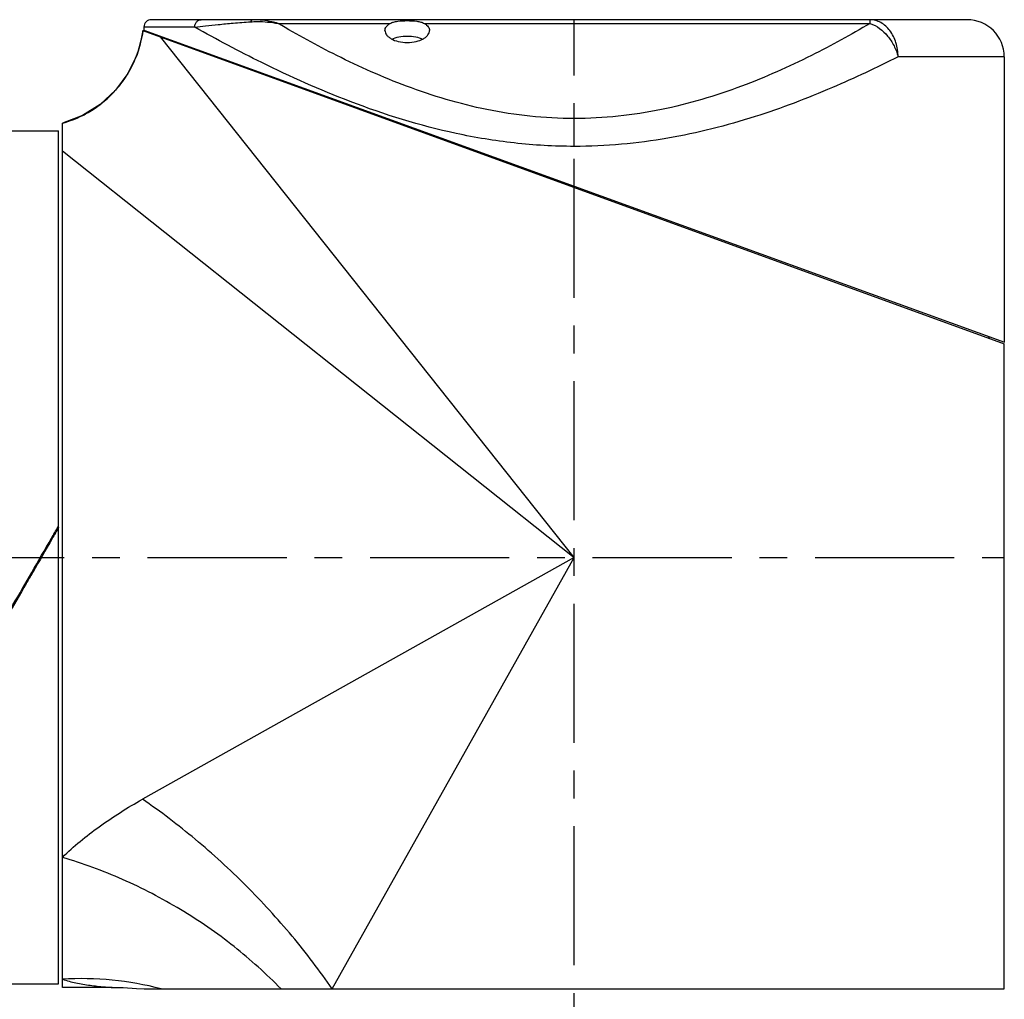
# Model space of a CAD drawing. Header units: millimetres. Extents: x 12 to 2508, y 25 to 1770.
# Tile 11 of 54: x 1515 to 1648, y 510 to 642. Entities that reach past the tile are written whole.
import ezdxf

# ---------------------------------------------------------------- set-up
doc = ezdxf.new("R2010")
doc.units = ezdxf.units.MM
doc.linetypes.add('CENTER', pattern=[0.6, 0.375, -0.075, 0.075, -0.075])
for name, color, linetype in [('COVER_M_PBL34', 7, 'Continuous'), ('HOLDER_M_PBL26', 7, 'Continuous'), ('MODULE_M_ABL25', 7, 'Continuous'), ('new_view_6_VBL0', 7, 'Continuous'), ('RING_M_PBL29', 7, 'Continuous')]:
    doc.layers.add(name, color=color, linetype=linetype)

# ---------------------------------------------------------------- blocks, each defined once
blk = doc.blocks.new('HOLDER_M_PBL26', base_point=(270.33, 973.75))
at = {"layer": 'HOLDER_M_PBL26', "color": 7}
for p, q in [((217.7, 1038.37), (333.83, 996.13)), ((206.83, 909.33), (206.83, 1025.87)), ((333.83, 909.13), (333.83, 996.13)), ((213.57, 909.33), (206.83, 909.33)), ((217.86, 909.13), (333.83, 909.13))]:
    blk.add_line(p, q, dxfattribs=at)
at = {"layer": 'HOLDER_M_PBL26', "color": 2}
for p, q in [((275.83, 967.33), (220.07, 1037.51)), ((206.83, 1022.15), (275.83, 967.33)), ((275.83, 967.33), (217.63, 934.71)), ((243.22, 909.13), (275.83, 967.33))]:
    blk.add_line(p, q, dxfattribs=at)
at = {"layer": 'HOLDER_M_PBL26', "color": 7}
for points in [[(217.7, 1038.37), (217.63, 1037.86), (216.9, 1035.13), (215.68, 1032.58), (214, 1030.31), (211.92, 1028.4), (209.53, 1026.91), (206.83, 1025.87)], [(213.57, 909.33), (215.02, 909.31), (216.82, 909.21), (217.86, 909.13)]]:
    blk.add_lwpolyline(points, dxfattribs=at)
at = {"layer": 'HOLDER_M_PBL26', "color": 2}
for centre, radius, start, end in [((202.81, 1040.33), 15.02, 345.4846, 352.5081), ((202.83, 1040.33), 15, 340.5411, 345.4889), ((202.83, 1040.33), 15, 334.8519, 340.5335), ((202.83, 1040.33), 15, 329.6609, 334.8517), ((202.81, 1040.34), 15.03, 323.7221, 329.6549), ((202.82, 1040.34), 15.02, 312.1857, 318.7315), ((202.84, 1040.32), 14.99, 318.74, 323.7226), ((202.83, 1040.33), 15, 307.7356, 312.1862), ((202.82, 1040.34), 15.02, 299.9503, 307.7276), ((202.82, 1040.37), 15.04, 285.6821, 296.6662), ((202.85, 1040.3), 14.97, 296.6779, 299.9475), ((202.86, 1040.24), 14.91, 285.4656, 285.6672)]:
    blk.add_arc(centre, radius, start, end, dxfattribs=at)
for points, knots in [([(206.83, 926.87), (208.37, 928.38), (211.84, 931.21), (215.62, 933.59), (217.63, 934.71)], [0, 0, 0, 0, 0.483272, 1, 1, 1, 1]), ([(243.22, 909.13), (241.54, 911.59), (237.85, 916.42), (231.67, 923.17), (224.92, 929.35), (220.09, 933.03), (217.63, 934.71)], [0, 0, 0, 0, 0.245728, 0.499996, 0.754267, 1, 1, 1, 1]), ([(236.32, 909.13), (234.34, 911.17), (230.03, 915.04), (222.85, 920), (215.07, 924.04), (209.6, 926.06), (206.83, 926.87)], [0, 0, 0, 0, 0.245843, 0.498069, 0.751282, 1, 1, 1, 1]), ([(220.14, 909.13), (217.99, 909.71), (213.57, 910.51), (209.07, 910.58), (206.83, 910.43)], [0, 0, 0, 0, 0.497821, 1, 1, 1, 1]), ([(206.83, 910.43), (207.43, 910.24), (208.67, 909.92), (210.25, 909.66), (211.53, 909.5), (212.41, 909.41), (213.09, 909.36), (213.46, 909.33), (213.57, 909.33)], [0, 0, 0, 0, 0.275021, 0.560843, 0.702989, 0.837741, 0.950121, 1, 1, 1, 1])]:
    blk.add_open_spline(points, degree=3, knots=knots, dxfattribs=at)
blk = doc.blocks.new('COVER_M_PBL34', base_point=(275.83, 1018.08))
at = {"layer": 'COVER_M_PBL34', "color": 7}
for p, q in [((328.83, 1039.83), (218.83, 1039.83)), ((217.83, 1038.83), (217.83, 1038.43)), ((217.83, 1038.43), (333.84, 996.33)), ((219.93, 1037.67), (219.93, 1037.56)), ((333.83, 1034.83), (333.83, 996.33)), ((331.73, 997.09), (331.73, 996.89))]:
    blk.add_line(p, q, dxfattribs=at)
at = {"layer": 'COVER_M_PBL34', "color": 2}
for p, q in [((315.74, 1039.33), (315.74, 1039.83)), ((224.68, 1038.83), (217.83, 1038.83)), ((235.92, 1039.33), (251.03, 1039.33)), ((255.64, 1039.33), (315.74, 1039.33)), ((333.83, 1034.83), (319.51, 1034.83)), ((275.83, 1022.75), (275.83, 1026.5))]:
    blk.add_line(p, q, dxfattribs=at)
at = {"layer": 'COVER_M_PBL34', "color": 7}
for centre, radius, start, end in [((218.83, 1038.83), 1, 90, 180), ((328.83, 1034.83), 5, 0, 90)]:
    blk.add_arc(centre, radius, start, end, dxfattribs=at)
at = {"layer": 'COVER_M_PBL34', "color": 2}
for points, knots in [([(224.68, 1038.83), (224.68, 1038.96), (224.72, 1039.21), (224.91, 1039.55), (225.21, 1039.77), (225.44, 1039.83), (225.56, 1039.83)], [0, 0, 0, 0, 0.264308, 0.520371, 0.764548, 1, 1, 1, 1]), ([(224.68, 1038.83), (225.16, 1038.89), (226.22, 1039.02), (227.61, 1039.16), (228.85, 1039.28), (230.3, 1039.4), (231.43, 1039.51), (232.21, 1039.55)], [0, 0, 0, 0, 0.193657, 0.422822, 0.551433, 0.689976, 1, 1, 1, 1]), ([(232.56, 1039.83), (232.49, 1039.83), (232.34, 1039.76), (232.25, 1039.63), (232.21, 1039.55)], [0, 0, 0, 0, 0.436445, 1, 1, 1, 1]), ([(232.21, 1039.55), (232.51, 1039.57), (233.28, 1039.6), (234.52, 1039.54), (235.45, 1039.41), (235.92, 1039.33)], [0, 0, 0, 0, 0.244911, 0.618868, 1, 1, 1, 1]), ([(235.92, 1039.33), (235.64, 1039.41), (234.54, 1039.68), (233.4, 1039.83), (232.56, 1039.83)], [0, 0, 0, 0, 0.258282, 1, 1, 1, 1]), ([(319.51, 1034.83), (319.51, 1035.47), (319.33, 1036.73), (318.53, 1038.38), (317.47, 1039.36), (316.49, 1039.76), (315.99, 1039.83), (315.74, 1039.83)], [0, 0, 0, 0, 0.280975, 0.544672, 0.781825, 0.892425, 1, 1, 1, 1]), ([(275.83, 1022.75), (273.14, 1022.75), (267.79, 1023.06), (257.59, 1024.75), (246.12, 1028.32), (234.49, 1033.52), (227.65, 1037.16), (224.68, 1038.83)], [0, 0, 0, 0, 0.149257, 0.295726, 0.571119, 0.811236, 1, 1, 1, 1]), ([(275.83, 1026.5), (273.84, 1026.5), (269.89, 1026.71), (262.27, 1027.9), (253.47, 1030.54), (244.15, 1034.7), (238.51, 1037.8), (235.92, 1039.33)], [0, 0, 0, 0, 0.140666, 0.279411, 0.544828, 0.787473, 1, 1, 1, 1]), ([(315.74, 1039.33), (313.16, 1037.8), (307.51, 1034.7), (298.2, 1030.54), (289.39, 1027.9), (281.77, 1026.71), (277.82, 1026.5), (275.83, 1026.5)], [0, 0, 0, 0, 0.212526, 0.455172, 0.720591, 0.859335, 1, 1, 1, 1]), ([(315.74, 1039.33), (316.66, 1039.01), (317.91, 1038.03), (319.01, 1036.34), (319.39, 1035.34), (319.51, 1034.83)], [0, 0, 0, 0, 0.477895, 0.740055, 1, 1, 1, 1]), ([(319.51, 1034.83), (316.6, 1033.36), (310.29, 1030.38), (299.99, 1026.45), (290.4, 1024.02), (282.19, 1022.94), (277.96, 1022.75), (275.83, 1022.75)], [0, 0, 0, 0, 0.213763, 0.457381, 0.722509, 0.860435, 1, 1, 1, 1])]:
    blk.add_open_spline(points, degree=3, knots=knots, dxfattribs=at)
at = {"layer": 'COVER_M_PBL34', "color": 7}
for points, knots in [([(251.03, 1039.33), (251.17, 1039.41), (251.51, 1039.54), (252.28, 1039.68), (253.33, 1039.72), (254.38, 1039.68), (255.16, 1039.54), (255.49, 1039.41), (255.64, 1039.33)], [0, 0, 0, 0, 0.105215, 0.226096, 0.499969, 0.773857, 0.894768, 1, 1, 1, 1]), ([(250.33, 1038.37), (250.33, 1038.46), (250.36, 1038.64), (250.5, 1038.9), (250.73, 1039.13), (250.92, 1039.27), (251.03, 1039.33)], [0, 0, 0, 0, 0.213173, 0.441748, 0.700817, 1, 1, 1, 1]), ([(250.33, 1038.37), (250.33, 1038.27), (250.37, 1038.06), (250.54, 1037.77), (250.8, 1037.5), (251.31, 1037.15), (252.17, 1036.83), (253.33, 1036.7), (254.5, 1036.83), (255.35, 1037.15), (255.86, 1037.5), (256.13, 1037.77), (256.29, 1038.06), (256.33, 1038.27), (256.33, 1038.37)], [0, 0, 0, 0, 0.039814, 0.083824, 0.134431, 0.193061, 0.334601, 0.500124, 0.665559, 0.807015, 0.865599, 0.916195, 0.960191, 1, 1, 1, 1]), ([(255.64, 1039.33), (255.74, 1039.27), (255.94, 1039.13), (256.16, 1038.9), (256.3, 1038.64), (256.33, 1038.46), (256.33, 1038.37)], [0, 0, 0, 0, 0.299184, 0.558253, 0.786827, 1, 1, 1, 1]), ([(251.26, 1037.22), (251.56, 1037.36), (252.25, 1037.57), (253.34, 1037.66), (254.43, 1037.56), (255.12, 1037.36), (255.42, 1037.22)], [0, 0, 0, 0, 0.232402, 0.5005, 0.768286, 1, 1, 1, 1])]:
    blk.add_open_spline(points, degree=3, knots=knots, dxfattribs=at)
blk = doc.blocks.new('MODULE_M_ABL25', base_point=(270.34, 974.48))
at = {"layer": 'COVER_M_PBL34'}
blk.add_blockref('COVER_M_PBL34', (275.83, 1018.08), dxfattribs=at)
at = {"layer": 'HOLDER_M_PBL26'}
blk.add_blockref('HOLDER_M_PBL26', (270.33, 973.75), dxfattribs=at)
blk = doc.blocks.new('RING_M_PBL29', base_point=(202.83, 967.33))
at = {"layer": 'RING_M_PBL29', "color": 7}
for p, q in [((199.33, 1024.83), (206.33, 1024.83)), ((199.33, 1024.83), (199.33, 909.83)), ((206.33, 909.83), (206.33, 1024.83)), ((206.25, 971.43), (206.33, 971.58)), ((206.31, 971.39), (206.33, 971.43)), ((202.78, 965.27), (202.83, 965.36)), ((202.83, 965.31), (202.8, 965.26)), ((199.33, 959.31), (199.4, 959.42)), ((199.42, 959.41), (199.33, 959.26)), ((199.33, 909.83), (206.33, 909.83))]:
    blk.add_line(p, q, dxfattribs=at)
for points, knots in [([(202.72, 965.31), (203.6, 966.84), (204.78, 968.88), (205.95, 970.92), (206.25, 971.43)], [0, 0, 0, 0, 0.750204, 1, 1, 1, 1]), ([(202.83, 965.36), (203.7, 966.87), (204.86, 968.88), (206.02, 970.89), (206.31, 971.39)], [0, 0, 0, 0, 0.750212, 1, 1, 1, 1]), ([(206.33, 971.38), (206.04, 970.87), (204.88, 968.85), (203.71, 966.82), (202.83, 965.31)], [0, 0, 0, 0, 0.249801, 1, 1, 1, 1]), ([(199.33, 959.46), (199.61, 959.94), (200.74, 961.89), (201.87, 963.84), (202.72, 965.31)], [0, 0, 0, 0, 0.249315, 1, 1, 1, 1]), ([(199.4, 959.42), (199.68, 959.91), (200.81, 961.86), (201.93, 963.81), (202.78, 965.27)], [0, 0, 0, 0, 0.249272, 1, 1, 1, 1]), ([(202.8, 965.26), (202.52, 964.77), (201.39, 962.82), (200.27, 960.87), (199.42, 959.41)], [0, 0, 0, 0, 0.250567, 1, 1, 1, 1])]:
    blk.add_open_spline(points, degree=3, knots=knots, dxfattribs=at)
blk = doc.blocks.new('NEW_VIEW_6_VBL0', base_point=(215.08, 1298.58))
at = {"layer": 'MODULE_M_ABL25'}
blk.add_blockref('MODULE_M_ABL25', (270.34, 974.48), dxfattribs=at)
at = {"layer": 'RING_M_PBL29'}
blk.add_blockref('RING_M_PBL29', (202.83, 967.33), dxfattribs=at)

msp = doc.modelspace()

# ---------------------------------------------------------------- linework, layer by layer
at = {"color": 1, "linetype": 'CENTER', "ltscale": 50}
for p, q in [((1590, 424.75), (1590, 642.25)), ((1382.5, 569.75), (1648, 569.75))]:
    msp.add_line(p, q, dxfattribs=at)

# ---------------------------------------------------------------- block references
at = {"layer": 'new_view_6_VBL0'}
msp.add_blockref('NEW_VIEW_6_VBL0', (1529.25, 901), dxfattribs=at)

doc.saveas('drawing.dxf')
